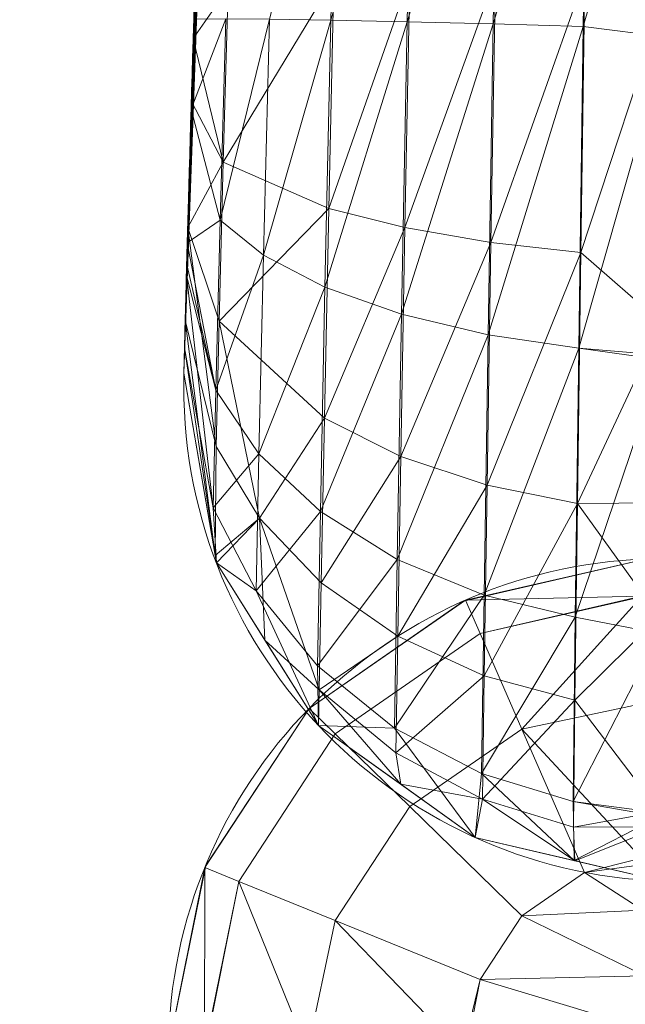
# Model space of a CAD drawing. Header units: millimetres. Extents: x -71 to 71, y -145 to 145.
# Tile 169 of 256: x -57.587 to -57.221, y 0.557 to 1.153. Entities that reach past the tile are written whole.
import ezdxf

# ---------------------------------------------------------------- set-up
doc = ezdxf.new("R2010")
doc.units = ezdxf.units.MM
doc.layers.add('1', color=7, linetype='CONTINUOUS')

msp = doc.modelspace()

# ---------------------------------------------------------------- linework, layer by layer
at = {"layer": '1', "color": 163, "linetype": 'Continuous', "lineweight": 13}
msp.add_line((-57.48816, 0.93916, 0), (-57.48816, 0.93916, 10), dxfattribs=at)
at = {"layer": '1', "color": 163, "linetype": 'Continuous', "lineweight": 13, "extrusion": (-5.23961e-15, 1.15648e-14, -1)}
msp.add_circle((0, 0, 144.00463), 61.01805, dxfattribs=at)
at = {"layer": '1', "color": 163, "linetype": 'Continuous', "lineweight": 13}
msp.add_circle((0, 0, -145), 60.44338, dxfattribs=at)
at = {"layer": '1', "color": 163, "linetype": 'Continuous', "lineweight": 13, "extrusion": (4.61775e-09, 1.83134e-07, 1)}
msp.add_arc((-57.18825, 0.93159, 10), 0.3, 178.55559, 268, dxfattribs=at)
at = {"layer": '1', "color": 163, "linetype": 'Continuous', "lineweight": 13, "extrusion": (5.85711e-10, 2.32285e-08, 1)}
msp.add_arc((-57.18825, 0.9316, 0), 0.3, 178.55559, 268, dxfattribs=at)
at = {"layer": '1', "color": 163, "linetype": 'Continuous', "lineweight": 13}
for centre in [(-57.19757, 0.52698, -23.49917), (-57.19757, 0.52698, -31.84216)]:
    msp.add_arc(centre, 0.3, 92, 179.47213, dxfattribs=at)
for points, knots in [([(-57.48816, 0.93916, 10), (-57.48816, 0.93916, 10.11112), (-57.48567, 1.03909, 10.21047), (-57.47874, 1.26325, 10.21004), (-57.47506, 1.36297, 10.11221), (-57.47506, 1.36297, 10)], [0, 0, 0, 0, 0.5, 0.5, 1, 1, 1, 1]), ([(-57.47603, 1.33611, -0.10247), (-57.47623, 1.33063, -0.11222), (-57.47667, 1.31824, -0.13099), (-57.47776, 1.28738, -0.16368), (-57.47949, 1.23664, -0.19061), (-57.48167, 1.16923, -0.19638), (-57.4837, 1.10252, -0.18501), (-57.48554, 1.03821, -0.16363), (-57.48707, 0.98187, -0.12604), (-57.48785, 0.95123, -0.07732), (-57.48812, 0.94069, -0.03363), (-57.48816, 0.93916, -0.01118), (-57.48816, 0.93916, 0)], [0, 0, 0, 0, 0.0625, 0.125, 0.25, 0.375, 0.5, 0.625, 0.75, 0.875, 0.9375, 1, 1, 1, 1])]:
    msp.add_open_spline(points, degree=3, knots=knots, dxfattribs=at)
for points in [[(24.58454, 55.21777, -145), (-60.11226, -6.31805, -145), (-57.48507, 18.67803, -145)], [(24.58454, 55.21777, -145), (-35.52772, -48.89972, -145), (-52.3455, -30.22169, -145), (-60.11226, -6.31805, -145)], [(-55.53851, -9.79294, -124.36979), (-55.53851, 9.79294, -124.36979), (-62.41568, 2.68592, -124.47588)], [(-58.03162, -18.85562, -144.00463), (-60.68379, 6.37812, -144.00463), (-60.11226, 6.31805, -145), (-57.48507, -18.67803, -145)], [(-62.41568, 2.68592, -124.47588), (-63.01534, -11.33249, -124.51971), (-55.53851, -9.79294, -124.36979)], [(-57.46758, 1.55383, 2.67163), (-57.45983, 1.72955, 2.55778), (-57.48816, 0.93916, 0)], [(-57.48734, 0.97124, -0.1063), (-57.48816, 0.93916, 0), (-57.45983, 1.72955, 2.55778)], [(-57.45983, 1.72955, 2.55778), (-57.48583, 1.02751, -0.15455), (-57.48734, 0.97124, -0.1063)], [(-57.45983, 1.72955, 2.55778), (-57.4825, 1.1418, -0.19097), (-57.48583, 1.02751, -0.15455)], [(-57.47976, 1.22783, -0.18824), (-57.4825, 1.1418, -0.19097), (-57.45983, 1.72955, 2.55778)], [(-57.48816, 0.93916, 0), (-57.47326, 1.4111, 2.87356), (-57.46758, 1.55383, 2.67163)], [(-57.47506, 1.36297, 3.11047), (-57.47326, 1.4111, 2.87356), (-57.48816, 0.93916, 0)], [(-57.47506, 1.36297, 3.11047), (-57.48816, 0.93916, 0), (-57.48222, 1.1509, 10)], [(-57.48222, 1.1509, 10), (-57.47506, 1.36297, 10), (-57.47506, 1.36297, 3.11047)], [(-57.47529, 1.35666, 10.04878), (-57.47506, 1.36297, 10), (-57.48222, 1.1509, 10)], [(-57.47893, 1.25266, 10.18247), (-57.47658, 1.32076, 10.12234), (-57.47529, 1.35666, 10.04878), (-57.48222, 1.1509, 10)], [(-57.24355, 1.3421, 10.46008), (-57.29765, 1.3367, 10.44356), (-57.30099, 1.1506, 10.48572)], [(-57.30099, 1.1506, 10.48572), (-57.24648, 1.1491, 10.50329), (-57.24355, 1.3421, 10.46008)], [(-57.19143, 1.33743, 10.47105), (-57.24355, 1.3421, 10.46008), (-57.24648, 1.1491, 10.50329)], [(-57.29765, 1.3367, 10.44356), (-57.34935, 1.32678, 10.41687), (-57.35305, 1.1519, 10.45682)], [(-57.35305, 1.1519, 10.45682), (-57.30099, 1.1506, 10.48572), (-57.29765, 1.3367, 10.44356)], [(-57.24648, 1.1491, 10.50329), (-57.19557, 1.14253, 10.51002), (-57.19143, 1.33743, 10.47105)], [(-57.34935, 1.32678, 10.41687), (-57.3953, 1.31255, 10.38074), (-57.3992, 1.1529, 10.41734)], [(-57.3992, 1.1529, 10.41734), (-57.35305, 1.1519, 10.45682), (-57.34935, 1.32678, 10.41687)], [(-57.43644, 1.15354, 10.3694), (-57.3992, 1.1529, 10.41734), (-57.3953, 1.31255, 10.38074)], [(-57.48222, 1.1509, 10), (-57.48138, 1.17777, 10.20837), (-57.47893, 1.25266, 10.18247)], [(-57.46135, 1.17236, -0.31709), (-57.4825, 1.1418, -0.19097), (-57.47976, 1.22783, -0.18824)], [(-57.48378, 1.09911, 10.20319), (-57.48138, 1.17777, 10.20837), (-57.48222, 1.1509, 10)], [(-57.39735, 1.17765, -0.41682), (-57.40052, 1.03886, -0.40503), (-57.46431, 1.06694, -0.30804)], [(-57.46431, 1.06694, -0.30804), (-57.46135, 1.17236, -0.31709), (-57.39735, 1.17765, -0.41682)], [(-57.35138, 1.17905, -0.45566), (-57.35439, 1.02734, -0.44264), (-57.40052, 1.03886, -0.40503)], [(-57.40052, 1.03886, -0.40503), (-57.39735, 1.17765, -0.41682), (-57.35138, 1.17905, -0.45566)], [(-57.29969, 1.17951, -0.48411), (-57.30241, 1.01842, -0.47), (-57.35439, 1.02734, -0.44264)], [(-57.35439, 1.02734, -0.44264), (-57.35138, 1.17905, -0.45566), (-57.29969, 1.17951, -0.48411)], [(-57.30241, 1.01842, -0.47), (-57.29969, 1.17951, -0.48411), (-57.24563, 1.17908, -0.50146)], [(-57.24563, 1.17908, -0.50146), (-57.24804, 1.01237, -0.48645), (-57.30241, 1.01842, -0.47)], [(-57.24804, 1.01237, -0.48645), (-57.24563, 1.17908, -0.50146), (-57.19569, 1.17104, -0.50901)], [(-57.4825, 1.1418, -0.19097), (-57.46135, 1.17236, -0.31709), (-57.46431, 1.06694, -0.30804)], [(-57.19569, 1.17104, -0.50901), (-57.19896, 0.96943, -0.47993), (-57.24804, 1.01237, -0.48645)], [(-57.48816, 0.93916, 0), (-57.48816, 0.93916, 10), (-57.48222, 1.1509, 10)], [(-57.48222, 1.1509, 10), (-57.48816, 0.93916, 10), (-57.48777, 0.95456, 10.07522)], [(-57.48777, 0.95456, 10.07522), (-57.48662, 0.99839, 10.14203), (-57.48222, 1.1509, 10)], [(-57.48222, 1.1509, 10), (-57.48662, 0.99839, 10.14203), (-57.48608, 1.01821, 10.16057)], [(-57.48222, 1.1509, 10), (-57.48608, 1.01821, 10.16057), (-57.48378, 1.09911, 10.20319)], [(-57.46283, 1.15378, 10.31613), (-57.48212, 1.15347, 10.20677), (-57.48378, 1.09911, 10.20319)], [(-57.48378, 1.09911, 10.20319), (-57.46616, 1.03178, 10.29261), (-57.46283, 1.15378, 10.31613)], [(-57.43644, 1.15354, 10.3694), (-57.46283, 1.15378, 10.31613), (-57.46616, 1.03178, 10.29261)], [(-57.46616, 1.03178, 10.29261), (-57.44, 1.01062, 10.34211), (-57.43644, 1.15354, 10.3694)], [(-57.3992, 1.1529, 10.41734), (-57.43644, 1.15354, 10.3694), (-57.44, 1.01062, 10.34211)], [(-57.44, 1.01062, 10.34211), (-57.40277, 0.99123, 10.38658), (-57.3992, 1.1529, 10.41734)], [(-57.35305, 1.1519, 10.45682), (-57.3992, 1.1529, 10.41734), (-57.40277, 0.99123, 10.38658)], [(-57.40277, 0.99123, 10.38658), (-57.35644, 0.97486, 10.42305), (-57.35305, 1.1519, 10.45682)], [(-57.30099, 1.1506, 10.48572), (-57.35305, 1.1519, 10.45682), (-57.35644, 0.97486, 10.42305)], [(-57.35644, 0.97486, 10.42305), (-57.30407, 0.96242, 10.44956), (-57.30099, 1.1506, 10.48572)], [(-57.24648, 1.1491, 10.50329), (-57.30099, 1.1506, 10.48572), (-57.30407, 0.96242, 10.44956)], [(-57.30407, 0.96242, 10.44956), (-57.2492, 0.9543, 10.4654), (-57.24648, 1.1491, 10.50329)], [(-57.19557, 1.14253, 10.51002), (-57.24648, 1.1491, 10.50329), (-57.2492, 0.9543, 10.4654)], [(-57.46431, 1.06694, -0.30804), (-57.48361, 1.1036, -0.17879), (-57.4825, 1.1418, -0.19097)], [(-57.2492, 0.9543, 10.4654), (-57.1987, 0.95024, 10.47204), (-57.19557, 1.14253, 10.51002)], [(-57.48583, 1.02751, -0.15455), (-57.48361, 1.1036, -0.17879), (-57.46431, 1.06694, -0.30804)], [(-57.46616, 1.03178, 10.29261), (-57.48378, 1.09911, 10.20319), (-57.48607, 1.01821, 10.16057)], [(-57.46431, 1.06694, -0.30804), (-57.46679, 0.97078, -0.26408), (-57.48583, 1.02751, -0.15455)], [(-57.46679, 0.97078, -0.26408), (-57.46431, 1.06694, -0.30804), (-57.40052, 1.03886, -0.40503)], [(-57.40052, 1.03886, -0.40503), (-57.40316, 0.91209, -0.34733), (-57.46679, 0.97078, -0.26408)], [(-57.40316, 0.91209, -0.34733), (-57.40052, 1.03886, -0.40503), (-57.35439, 1.02734, -0.44264)], [(-57.48607, 1.01821, 10.16057), (-57.46874, 0.92887, 10.22481), (-57.46616, 1.03178, 10.29261)], [(-57.44, 1.01062, 10.34211), (-57.46616, 1.03178, 10.29261), (-57.46874, 0.92887, 10.22481)], [(-57.46862, 0.89486, -0.19213), (-57.48734, 0.97124, -0.1063), (-57.48583, 1.02751, -0.15455)], [(-57.48583, 1.02751, -0.15455), (-57.46679, 0.97078, -0.26408), (-57.46862, 0.89486, -0.19213)], [(-57.35439, 1.02734, -0.44264), (-57.35689, 0.88881, -0.37949), (-57.40316, 0.91209, -0.34733)], [(-57.35689, 0.88881, -0.37949), (-57.35439, 1.02734, -0.44264), (-57.30241, 1.01842, -0.47)], [(-57.48607, 1.01821, 10.16057), (-57.48643, 1.00509, 10.14829), (-57.46874, 0.92887, 10.22481)], [(-57.30241, 1.01842, -0.47), (-57.3047, 0.87144, -0.40277), (-57.35689, 0.88881, -0.37949)], [(-57.3047, 0.87144, -0.40277), (-57.30241, 1.01842, -0.47), (-57.24804, 1.01237, -0.48645)], [(-57.46874, 0.92887, 10.22481), (-57.44274, 0.89037, 10.26296), (-57.44, 1.01062, 10.34211)], [(-57.40277, 0.99123, 10.38658), (-57.44, 1.01062, 10.34211), (-57.44274, 0.89037, 10.26296)], [(-57.24804, 1.01237, -0.48645), (-57.25007, 0.86046, -0.4166), (-57.3047, 0.87144, -0.40277)], [(-57.25007, 0.86046, -0.4166), (-57.24804, 1.01237, -0.48645), (-57.19896, 0.96943, -0.47993)], [(-57.46874, 0.92887, 10.22481), (-57.48643, 1.00509, 10.14829), (-57.48661, 0.99839, 10.14203)], [(-57.48661, 0.99839, 10.14203), (-57.48777, 0.95456, 10.07522), (-57.4704, 0.85781, 10.1236)], [(-57.4704, 0.85781, 10.1236), (-57.46874, 0.92887, 10.22481), (-57.48661, 0.99839, 10.14203)], [(-57.44274, 0.89037, 10.26296), (-57.40552, 0.85545, 10.29717), (-57.40277, 0.99123, 10.38658)], [(-57.35644, 0.97486, 10.42305), (-57.40277, 0.99123, 10.38658), (-57.40552, 0.85545, 10.29717)], [(-57.40552, 0.85545, 10.29717), (-57.35905, 0.82645, 10.32514), (-57.35644, 0.97486, 10.42305)], [(-57.30407, 0.96242, 10.44956), (-57.35644, 0.97486, 10.42305), (-57.35905, 0.82645, 10.32514)], [(-57.46926, 0.82898, 0), (-57.48816, 0.93916, 0), (-57.48734, 0.97124, -0.1063)], [(-57.48734, 0.97124, -0.1063), (-57.46862, 0.89486, -0.19213), (-57.46926, 0.82898, 0)], [(-57.44239, 0.85151, -0.22417), (-57.46862, 0.89486, -0.19213), (-57.46679, 0.97078, -0.26408)], [(-57.46679, 0.97078, -0.26408), (-57.40316, 0.91209, -0.34733), (-57.44239, 0.85151, -0.22417)], [(-57.19896, 0.96943, -0.47993), (-57.19997, 0.86076, -0.41318), (-57.25007, 0.86046, -0.4166)], [(-57.35905, 0.82645, 10.32514), (-57.30646, 0.80497, 10.34534), (-57.30407, 0.96242, 10.44956)], [(-57.2492, 0.9543, 10.4654), (-57.30407, 0.96242, 10.44956), (-57.30646, 0.80497, 10.34534)], [(-57.48777, 0.95456, 10.07522), (-57.48816, 0.93916, 10), (-57.46849, 0.82449, 10)], [(-57.46849, 0.82449, 10), (-57.4704, 0.85781, 10.1236), (-57.48777, 0.95456, 10.07522)], [(-57.30646, 0.80497, 10.34534), (-57.25133, 0.79162, 10.35726), (-57.2492, 0.9543, 10.4654)], [(-57.19874, 0.94741, 10.47148), (-57.2492, 0.9543, 10.4654), (-57.25133, 0.79162, 10.35726)], [(-57.19874, 0.94741, 10.47148), (-57.1987, 0.95024, 10.47204), (-57.2492, 0.9543, 10.4654)], [(-57.25133, 0.79162, 10.35726), (-57.20032, 0.78169, 10.36108), (-57.19874, 0.94741, 10.47148)], [(-57.46849, 0.82449), (-57.46849, 0.82449, 10), (-57.48816, 0.93916, 10), (-57.48816, 0.93916, 0)], [(-57.44274, 0.89037, 10.26296), (-57.46874, 0.92887, 10.22481), (-57.4704, 0.85781, 10.1236)], [(-57.40316, 0.91209, -0.34733), (-57.4051, 0.81236, -0.25283), (-57.44239, 0.85151, -0.22417)], [(-57.4051, 0.81236, -0.25283), (-57.40316, 0.91209, -0.34733), (-57.35689, 0.88881, -0.37949)], [(-57.46926, 0.82898, 0), (-57.46862, 0.89486, -0.19213), (-57.44239, 0.85151, -0.22417)], [(-57.4704, 0.85781, 10.1236), (-57.44451, 0.80749, 10.14462), (-57.44274, 0.89037, 10.26296)], [(-57.40552, 0.85545, 10.29717), (-57.44274, 0.89037, 10.26296), (-57.44451, 0.80749, 10.14462)], [(-57.35689, 0.88881, -0.37949), (-57.35874, 0.77998, -0.27622), (-57.4051, 0.81236, -0.25283)], [(-57.35874, 0.77998, -0.27622), (-57.35689, 0.88881, -0.37949), (-57.3047, 0.87144, -0.40277)], [(-57.3047, 0.87144, -0.40277), (-57.30639, 0.75612, -0.29308), (-57.35874, 0.77998, -0.27622)], [(-57.30639, 0.75612, -0.29308), (-57.3047, 0.87144, -0.40277), (-57.25007, 0.86046, -0.4166)], [(-57.25007, 0.86046, -0.4166), (-57.25158, 0.74143, -0.30301), (-57.30639, 0.75612, -0.29308)], [(-57.20061, 0.79182, -0.37083), (-57.25158, 0.74143, -0.30301), (-57.25007, 0.86046, -0.4166)], [(-57.25007, 0.86046, -0.4166), (-57.19997, 0.86076, -0.41318), (-57.20061, 0.79182, -0.37083)], [(-57.44451, 0.80749, 10.14462), (-57.4704, 0.85781, 10.1236), (-57.46849, 0.82449, 10)], [(-57.44451, 0.80749, 10.14462), (-57.40729, 0.76202, 10.16344), (-57.40552, 0.85545, 10.29717)], [(-57.35905, 0.82645, 10.32514), (-57.40552, 0.85545, 10.29717), (-57.40729, 0.76202, 10.16344)], [(-57.44239, 0.85151, -0.22417), (-57.46849, 0.82449, 0), (-57.46926, 0.82898, 0)], [(-57.44239, 0.85151, -0.22417), (-57.43914, 0.77771, 0), (-57.46849, 0.82449, 0)], [(-57.44239, 0.85151, -0.22417), (-57.4051, 0.81236, -0.25283), (-57.40629, 0.74768, -0.13145)], [(-57.40629, 0.74768, -0.13145), (-57.43914, 0.77771, 0), (-57.44239, 0.85151, -0.22417)], [(-57.44451, 0.80749, 10.14462), (-57.46849, 0.82449, 10), (-57.40667, 0.72593, 10)], [(-57.40667, 0.72593), (-57.40667, 0.72593, 10), (-57.46849, 0.82449, 10), (-57.46849, 0.82449)], [(-57.40729, 0.76202, 10.16344), (-57.36075, 0.72446, 10.1788), (-57.35905, 0.82645, 10.32514)], [(-57.30646, 0.80497, 10.34534), (-57.35905, 0.82645, 10.32514), (-57.36075, 0.72446, 10.1788)], [(-57.20804, 0.82679, -23.49917), (-57.20804, 0.82679, -31.84216), (-57.31896, 0.80132, -31.84216), (-57.31896, 0.80132, -23.49917)], [(-57.2112, 0.80421, -23.38621), (-57.20804, 0.82679, -23.49917), (-57.31771, 0.80187, -23.49917)], [(-57.31771, 0.80187, -31.84216), (-57.20804, 0.82679, -31.84216), (-57.2112, 0.80421, -31.95512)], [(-57.40629, 0.74768, -0.13145), (-57.4051, 0.81236, -0.25283), (-57.35874, 0.77998, -0.27622)], [(-57.40667, 0.72593, 10), (-57.40729, 0.76202, 10.16344), (-57.44451, 0.80749, 10.14462)], [(-57.36075, 0.72446, 10.1788), (-57.30801, 0.6969, 10.18983), (-57.30646, 0.80497, 10.34534)], [(-57.25133, 0.79162, 10.35726), (-57.30646, 0.80497, 10.34534), (-57.30801, 0.6969, 10.18983)], [(-57.39659, 0.72094, -23.38615), (-57.30886, 0.78162, -23.38615), (-57.31771, 0.80187, -23.49917), (-57.41242, 0.73636, -23.49917)], [(-57.41242, 0.73636, -31.84216), (-57.31771, 0.80187, -31.84216), (-57.30886, 0.78162, -31.95518), (-57.39659, 0.72094, -31.95518)], [(-57.31896, 0.80132, -23.49917), (-57.31896, 0.80132, -31.84216), (-57.41241, 0.73637, -31.84216), (-57.41241, 0.73637, -23.49917)], [(-57.31771, 0.80187, -23.49917), (-57.30886, 0.78162, -23.38615), (-57.2112, 0.80421, -23.38621)], [(-57.2112, 0.80421, -31.95512), (-57.30886, 0.78162, -31.95518), (-57.31771, 0.80187, -31.84216)], [(-57.21124, 0.80388, -23.38454), (-57.2112, 0.80421, -23.38621), (-57.30886, 0.78162, -23.38615)], [(-57.30886, 0.78162, -31.95518), (-57.2112, 0.80421, -31.95512), (-57.21124, 0.80388, -31.95679)], [(-57.21124, 0.80388, -23.38454), (-57.30886, 0.78162, -23.38615), (-57.2836, 0.72384, -23.28978)], [(-57.2836, 0.72384, -32.05155), (-57.30886, 0.78162, -31.95518), (-57.21124, 0.80388, -31.95679)], [(-57.2836, 0.72384, -23.28978), (-57.21237, 0.73889, -23.28733), (-57.21124, 0.80388, -23.38454)], [(-57.21124, 0.80388, -31.95679), (-57.21237, 0.73889, -32.054), (-57.2836, 0.72384, -32.05155)], [(-57.30801, 0.6969, 10.18983), (-57.25273, 0.68009, 10.19628), (-57.25133, 0.79162, 10.35726)], [(-57.20032, 0.78169, 10.36108), (-57.25133, 0.79162, 10.35726), (-57.25273, 0.68009, 10.19628)], [(-57.25158, 0.74143, -0.30301), (-57.20061, 0.79182, -0.37083), (-57.20047, 0.67391, -0.20269)], [(-57.35143, 0.67693, -23.28978), (-57.2836, 0.72384, -23.28978), (-57.30886, 0.78162, -23.38615), (-57.39659, 0.72094, -23.38615)], [(-57.39659, 0.72094, -31.95518), (-57.30886, 0.78162, -31.95518), (-57.2836, 0.72384, -32.05155), (-57.35143, 0.67693, -32.05155)], [(-57.25273, 0.68009, 10.19628), (-57.20027, 0.67304, 10.19871), (-57.20032, 0.78169, 10.36108)], [(-57.40629, 0.74768, -0.13145), (-57.40667, 0.72593, 0), (-57.43914, 0.77771, 0)], [(-57.35874, 0.77998, -0.27622), (-57.35987, 0.70948, -0.14361), (-57.40629, 0.74768, -0.13145)], [(-57.35987, 0.70948, -0.14361), (-57.35874, 0.77998, -0.27622), (-57.30639, 0.75612, -0.29308)], [(-57.36075, 0.72446, 10.1788), (-57.40729, 0.76202, 10.16344), (-57.40667, 0.72593, 10)], [(-57.30639, 0.75612, -0.29308), (-57.30743, 0.68149, -0.15236), (-57.35987, 0.70948, -0.14361)], [(-57.30743, 0.68149, -0.15236), (-57.30639, 0.75612, -0.29308), (-57.25158, 0.74143, -0.30301)], [(-57.35693, 0.69041, 0), (-57.40667, 0.72593, 0), (-57.40629, 0.74768, -0.13145)], [(-57.40629, 0.74768, -0.13145), (-57.35987, 0.70948, -0.14361), (-57.35693, 0.69041, 0)], [(-57.25158, 0.74143, -0.30301), (-57.25252, 0.66446, -0.15747), (-57.30743, 0.68149, -0.15236)], [(-57.20047, 0.67391, -0.20269), (-57.25252, 0.66446, -0.15747), (-57.25158, 0.74143, -0.30301)], [(-57.45499, 0.63167, -23.38615), (-57.39659, 0.72094, -23.38615), (-57.41242, 0.73636, -23.49917), (-57.47547, 0.64, -23.49917)], [(-57.47547, 0.64, -31.84216), (-57.41242, 0.73636, -31.84216), (-57.39659, 0.72094, -31.95518), (-57.45499, 0.63167, -31.95518)], [(-57.41241, 0.73637, -23.49917), (-57.41241, 0.73637, -31.84216), (-57.47494, 0.64128, -31.84216), (-57.47494, 0.64128, -23.49917)], [(-57.21129, 0.64578, -23.22504), (-57.21237, 0.73889, -23.28733), (-57.2836, 0.72384, -23.28978)], [(-57.2836, 0.72384, -32.05155), (-57.21237, 0.73889, -32.054), (-57.21129, 0.64578, -32.11629)], [(-57.40667, 0.72593, 10), (-57.312, 0.65831, 10), (-57.36075, 0.72446, 10.1788)], [(-57.312, 0.65831), (-57.312, 0.65831, 10), (-57.40667, 0.72593, 10), (-57.40667, 0.72593)], [(-57.312, 0.65831, 10), (-57.30801, 0.6969, 10.18983), (-57.36075, 0.72446, 10.1788)], [(-57.2836, 0.61082, -23.22427), (-57.24568, 0.63705, -23.22427), (-57.2836, 0.72384, -23.28978), (-57.35143, 0.67693, -23.28978)], [(-57.35143, 0.67693, -32.05155), (-57.2836, 0.72384, -32.05155), (-57.24568, 0.63705, -32.11706), (-57.2836, 0.61082, -32.11706)], [(-57.2836, 0.72384, -23.28978), (-57.24568, 0.63705, -23.22427), (-57.21129, 0.64578, -23.22504)], [(-57.21129, 0.64578, -32.11629), (-57.24568, 0.63705, -32.11706), (-57.2836, 0.72384, -32.05155)], [(-57.39658, 0.60792, -23.28978), (-57.35143, 0.67693, -23.28978), (-57.39659, 0.72094, -23.38615), (-57.45499, 0.63167, -23.38615)], [(-57.45499, 0.63167, -31.95518), (-57.39659, 0.72094, -31.95518), (-57.35143, 0.67693, -32.05155), (-57.39658, 0.60792, -32.05155)], [(-57.35693, 0.69041, 0), (-57.35987, 0.70948, -0.14361), (-57.30743, 0.68149, -0.15236)], [(-57.30801, 0.6969, 10.18983), (-57.312, 0.65831, 10), (-57.25194, 0.64424, 10)], [(-57.25194, 0.64424, 10), (-57.25273, 0.68009, 10.19628), (-57.30801, 0.6969, 10.18983)], [(-57.30743, 0.68149, -0.15236), (-57.312, 0.65831), (-57.35693, 0.69041, 0)], [(-57.25153, 0.64414, 0), (-57.312, 0.65831), (-57.30743, 0.68149, -0.15236)], [(-57.30743, 0.68149, -0.15236), (-57.25252, 0.66446, -0.15747), (-57.25153, 0.64414, 0)], [(-57.20027, 0.67099, 10.19565), (-57.25273, 0.68009, 10.19628), (-57.25194, 0.64424, 10)], [(-57.20027, 0.67099, 10.19565), (-57.20027, 0.67304, 10.19871), (-57.25273, 0.68009, 10.19628)], [(-57.30885, 0.57223, -23.22427), (-57.2836, 0.61082, -23.22427), (-57.35143, 0.67693, -23.28978), (-57.39658, 0.60792, -23.28978)], [(-57.39658, 0.60792, -32.05155), (-57.35143, 0.67693, -32.05155), (-57.2836, 0.61082, -32.11706), (-57.30885, 0.57223, -32.11706)], [(-57.20047, 0.67391, -0.20269), (-57.20008, 0.66457, -0.15776), (-57.25252, 0.66446, -0.15747)], [(-57.25194, 0.64424, 10), (-57.19873, 0.63178, 10), (-57.20027, 0.67099, 10.19565)], [(-57.25153, 0.64414, 0), (-57.25252, 0.66446, -0.15747), (-57.20008, 0.66457, -0.15776)], [(-57.20008, 0.66457, -0.15776), (-57.19873, 0.63178, 0), (-57.25153, 0.64414, 0)], [(-57.19873, 0.63178, 0), (-57.19873, 0.63178, 10), (-57.312, 0.65831, 10), (-57.312, 0.65831)], [(-57.21124, 0.6417, -23.2223), (-57.21129, 0.64578, -23.22504), (-57.24568, 0.63705, -23.22427)], [(-57.24568, 0.63705, -32.11706), (-57.21129, 0.64578, -32.11629), (-57.21124, 0.6417, -32.11902)], [(-57.47494, 0.64128, -23.49917), (-57.47494, 0.64128, -31.84216), (-57.49756, 0.52974, -31.84216), (-57.49756, 0.52974, -23.49917)], [(-57.47547, 0.64, -23.49917), (-57.49756, 0.52974, -23.49917), (-57.47572, 0.52954, -23.38679)], [(-57.47572, 0.52954, -31.95454), (-57.49756, 0.52974, -31.84216), (-57.47547, 0.64, -31.84216)], [(-57.47572, 0.52954, -23.38679), (-57.45499, 0.63167, -23.38615), (-57.47547, 0.64, -23.49917)], [(-57.47547, 0.64, -31.84216), (-57.45499, 0.63167, -31.95518), (-57.47572, 0.52954, -31.95454)], [(-57.24568, 0.63705, -23.22427), (-57.21048, 0.61424, -23.21681), (-57.21124, 0.6417, -23.2223)], [(-57.21124, 0.6417, -32.11902), (-57.21048, 0.61424, -32.12452), (-57.24568, 0.63705, -32.11706)], [(-57.21048, 0.61424, -23.21681), (-57.24568, 0.63705, -23.22427), (-57.2836, 0.61082, -23.22427)], [(-57.2836, 0.61082, -32.11706), (-57.24568, 0.63705, -32.11706), (-57.21048, 0.61424, -32.12452)], [(-57.47572, 0.52954, -23.38679), (-57.47535, 0.52954, -23.38622), (-57.45499, 0.63167, -23.38615)], [(-57.45499, 0.63167, -31.95518), (-57.47535, 0.52954, -31.95511), (-57.47572, 0.52954, -31.95454)], [(-57.45499, 0.63167, -23.38615), (-57.47535, 0.52954, -23.38622), (-57.41337, 0.52897, -23.29077)], [(-57.41337, 0.52897, -32.05056), (-57.47535, 0.52954, -31.95511), (-57.45499, 0.63167, -31.95518)], [(-57.41337, 0.52897, -23.29077), (-57.39658, 0.60792, -23.28978), (-57.45499, 0.63167, -23.38615)], [(-57.45499, 0.63167, -31.95518), (-57.39658, 0.60792, -32.05155), (-57.41337, 0.52897, -32.05056)], [(-57.2836, 0.61082, -23.22427), (-57.20937, 0.57441, -23.20883), (-57.21048, 0.61424, -23.21681)], [(-57.21048, 0.61424, -32.12452), (-57.20937, 0.57441, -32.1325), (-57.2836, 0.61082, -32.11706)], [(-57.39658, 0.60792, -23.28978), (-57.41337, 0.52897, -23.29077), (-57.31959, 0.5281, -23.2251)], [(-57.31959, 0.5281, -32.11622), (-57.41337, 0.52897, -32.05056), (-57.39658, 0.60792, -32.05155)], [(-57.31959, 0.5281, -23.2251), (-57.30885, 0.57223, -23.22427), (-57.39658, 0.60792, -23.28978)], [(-57.39658, 0.60792, -32.05155), (-57.30885, 0.57223, -32.11706), (-57.31959, 0.5281, -32.11622)], [(-57.20937, 0.57441, -23.20883), (-57.2836, 0.61082, -23.22427), (-57.30885, 0.57223, -23.22427)], [(-57.30885, 0.57223, -32.11706), (-57.2836, 0.61082, -32.11706), (-57.20937, 0.57441, -32.1325)], [(-57.31959, 0.5281, -23.2251), (-57.3176, 0.52808, -23.22465), (-57.30885, 0.57223, -23.22427)], [(-57.30885, 0.57223, -32.11706), (-57.3176, 0.52808, -32.11668), (-57.31959, 0.5281, -32.11622)], [(-57.20846, 0.54208, -23.20236), (-57.30885, 0.57223, -23.22427), (-57.3176, 0.52808, -23.22465)], [(-57.3176, 0.52808, -32.11668), (-57.30885, 0.57223, -32.11706), (-57.20846, 0.54208, -32.13897)], [(-57.30885, 0.57223, -23.22427), (-57.20846, 0.54208, -23.20236), (-57.20937, 0.57441, -23.20883)], [(-57.20937, 0.57441, -32.1325), (-57.20846, 0.54208, -32.13897), (-57.30885, 0.57223, -32.11706)]]:
    msp.add_3dface(points, dxfattribs=at)

doc.saveas('drawing.dxf')
